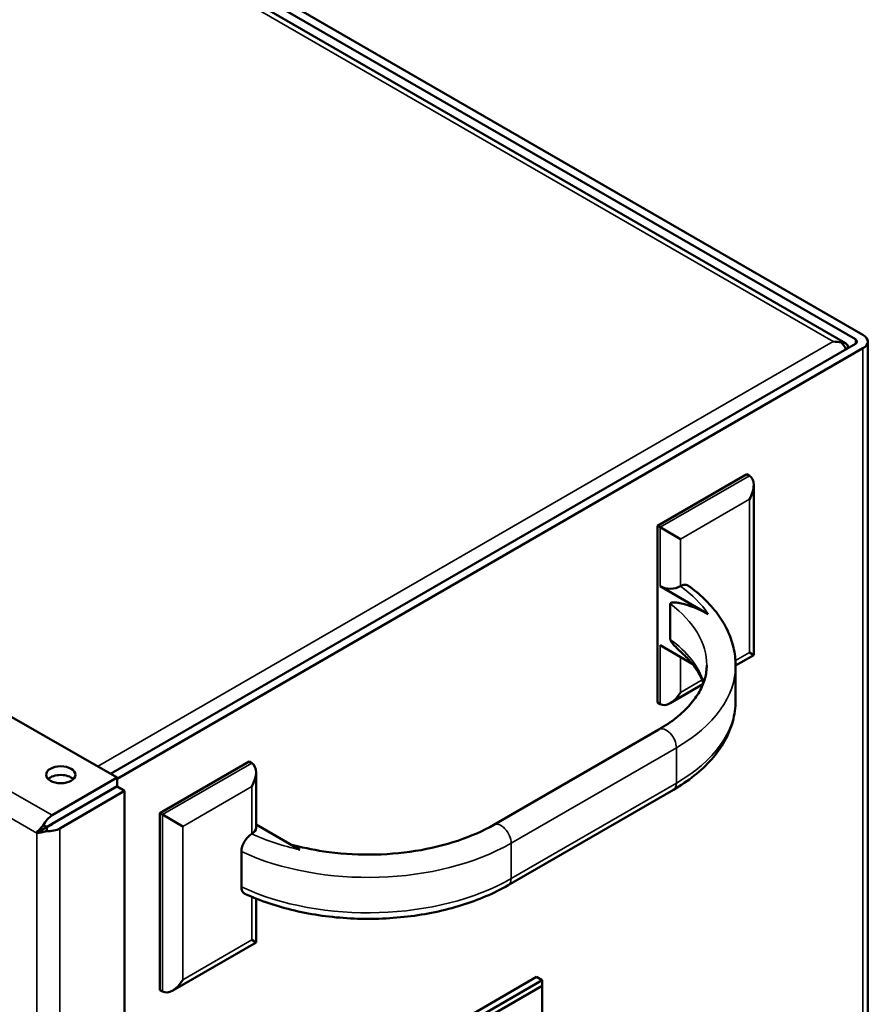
# Model space of a CAD drawing. Header units: inches. Extents: x 0 to 136, y 2 to 86.
# Tile 158 of 160: x 116.91 to 122.79, y 67.49 to 74.31. Entities that reach past the tile are written whole.
import ezdxf

# ---------------------------------------------------------------- set-up
doc = ezdxf.new("R2010")
doc.units = ezdxf.units.IN
doc.header["$LTSCALE"] = 4
doc.header["$MEASUREMENT"] = 0
doc.layers.add('Visible (ANSI)', color=7, linetype='Continuous', lineweight=50)
doc.layers.add('Visible Narrow (ANSI)', color=7, linetype='Continuous', lineweight=35)

msp = doc.modelspace()

# ---------------------------------------------------------------- linework, layer by layer
at = {"layer": 'Visible (ANSI)'}
for p, q in [((122.7477, 72.1282), (105.9375, 81.8336)), ((122.6954, 72.098), (105.8852, 81.8034)), ((122.6262, 72.0715), (105.8862, 81.7363)), ((117.5811, 69.0624), (100.3802, 78.919)), ((122.7809, 72.0819), (122.7809, 64.223)), ((122.6954, 72.0659), (117.537, 69.0877)), ((122.7477, 72.0356), (117.5811, 69.0527)), ((122.5973, 72.0762), (122.5973, 72.0761)), ((121.944, 71.1634), (121.3253, 70.8062)), ((121.9617, 71.1532), (121.944, 71.1634)), ((121.991, 71.0884), (121.991, 69.9115)), ((121.343, 70.796), (121.3253, 70.8062)), ((121.3253, 70.8062), (121.3253, 69.5814)), ((121.4844, 70.7143), (121.343, 70.796)), ((121.6767, 70.195), (121.343, 70.3877)), ((121.4844, 70.3877), (121.4849, 70.388)), ((121.4137, 70.2652), (121.4137, 70.0203)), ((121.343, 69.9795), (121.565, 69.8513)), ((121.991, 69.9115), (121.8658, 69.8392)), ((121.9617, 69.9284), (121.991, 69.9115)), ((121.8658, 69.8404), (121.8658, 69.5955)), ((121.6395, 69.7086), (121.4137, 69.5782)), ((121.343, 69.5712), (121.3253, 69.5814)), ((121.335, 69.3963), (120.1903, 68.7354)), ((118.4969, 69.1732), (117.8782, 68.816)), ((118.5146, 69.163), (118.4969, 69.1732)), ((118.5438, 69.0982), (118.5438, 68.7139)), ((117.1326, 68.8016), (117.5811, 69.0624)), ((117.5811, 69.0624), (117.5811, 69.002)), ((117.1326, 68.7412), (117.5811, 69.002)), ((117.5811, 69.0019), (117.1327, 68.7411)), ((117.6337, 68.9718), (117.1852, 68.711)), ((117.6337, 68.9718), (117.5811, 69.0019)), ((117.6337, 29.576), (117.6337, 68.9718)), ((120.2903, 68.3173), (121.435, 68.9781)), ((117.8958, 68.8057), (117.8782, 68.816)), ((117.8782, 68.816), (117.8782, 67.5912)), ((117.1326, 68.7412), (117.0978, 68.721)), ((117.098, 68.7208), (117.1328, 68.741)), ((117.1326, 68.7412), (117.1326, 68.7412)), ((117.1326, 68.7412), (117.1326, 68.7412)), ((117.1327, 68.741), (117.1327, 68.7411)), ((117.1328, 68.741), (117.1327, 68.7411)), ((117.1328, 68.741), (117.1327, 68.741)), ((118.0373, 68.7241), (117.8958, 68.8057)), ((117.077, 68.7088), (117.0248, 68.6785)), ((117.0771, 68.7088), (117.025, 68.6784)), ((117.0978, 68.721), (117.0703, 68.7305)), ((117.098, 68.7208), (117.0926, 68.692)), ((118.514, 68.6728), (118.5146, 68.6731)), ((118.5438, 68.7378), (118.8483, 68.562)), ((118.4429, 68.55), (118.4429, 68.3051)), ((118.5438, 68.2247), (118.5438, 67.9213)), ((118.5438, 67.9213), (117.9665, 67.588)), ((118.5146, 67.9382), (118.5438, 67.9213)), ((120.4877, 67.6816), (119.2945, 66.9927)), ((120.5264, 67.6593), (119.3332, 66.9704)), ((120.4877, 67.6816), (120.5264, 67.6593)), ((120.5264, 67.621), (120.5264, 67.6593)), ((117.8958, 67.581), (117.8782, 67.5912)), ((119.3663, 66.9512), (120.5264, 67.621)), ((120.5264, 67.621), (120.5264, 67.149))]:
    msp.add_line(p, q, dxfattribs=at)
for centre, major_axis, ratio, start_param, end_param in [((122.5417, 71.9894), (-0.1602, -0.0001), 0.577927, 4.357045, 4.711888), ((122.5417, 71.9894), (0.1602, -0.0001), 0.577927, 1.216455, 1.571297), ((122.6675, 72.0819), (0.0394, 0), 0.57735, 5.497787, 7.068583), ((122.6675, 72.0819), (0.1134, 0), 0.57735, 5.497787, 7.068583), ((122.5695, 71.9733), (0.0567, 0.0982), 0.57735, 5.71394, 6.713741), ((122.5695, 72.0054), (0.0567, -0.0982), 0.57735, 1.477127, 2.001352), ((121.891, 71.0307), (-0.0707, -0.1225), 0.57735, 1.570796, 3.141593), ((121.4137, 70.4285), (-0.1, 0), 0.57735, 0.785398, 2.356194), ((121.4137, 69.6937), (-0.0707, -0.1225), 0.57735, 0, 1.570796), ((118.4438, 69.0405), (0.0707, 0.1225), 0.57735, 4.712389, 6.283185), ((117.1914, 69.022), (-0.1015, 0), 0.57735, 3.683214, 5.741564), ((117.1326, 68.709), (-0.0564, -0.0984), 0.575177, 3.925119, 4.821104), ((117.1047, 68.7248), (-0.0394, -0.0228), 0.001627, 0.793038, 2.359009), ((117.1047, 68.725), (-0.0564, -0.0984), 0.575177, 5.494239, 5.495915), ((117.1046, 68.7251), (-0.1134, -0.0657), 0.001627, 0.789889, 0.791661), ((117.1047, 68.725), (0.1134, 0), 0.57735, 3.930749, 3.932425), ((117.1047, 68.7248), (-0.1134, -0.0657), 0.001627, 0.789889, 0.791661), ((117.1047, 68.725), (0.0196, 0.0342), 0.575177, 2.351183, 2.354323), ((117.1047, 68.725), (0.0394, 0), 0.57735, 3.930749, 3.935573), ((117.1047, 68.7571), (-0.1134, 0), 0.57735, 1.463967, 2.359952), ((118.4438, 68.7139), (0.1, 0), 0.57735, 5.497787, 6.283185), ((117.9665, 67.7035), (-0.0707, -0.1225), 0.57735, 0, 1.570796)]:
    msp.add_ellipse(centre, major_axis=major_axis, ratio=ratio, start_param=start_param, end_param=end_param, dxfattribs=at)
msp.add_ellipse((117.1914, 69.0824), major_axis=(-0.1015, 0), ratio=0.57735, dxfattribs=at)
for points, knots in [([(121.4849, 70.388), (121.4937, 70.3931), (121.5041, 70.3967), (121.5203, 70.3983), (121.5291, 70.3967), (121.5363, 70.3926), (121.5372, 70.3919), (121.5382, 70.3912)], [-0.3773519, -0.3773519, -0.3773519, -0.3773519, -0.2824988, -0.2824988, -0.187997, -0.187997, -0.1731536, -0.1731536, -0.1731536, -0.1731536]), ([(121.5382, 70.3912), (121.5784, 70.3623), (121.6157, 70.3315), (121.6833, 70.2664), (121.7138, 70.2321), (121.7672, 70.1604), (121.79, 70.123), (121.8273, 70.0455), (121.8416, 70.0054), (121.8608, 69.9237), (121.8658, 69.8821), (121.8658, 69.8404)], [0.1093174, 0.1093174, 0.1093174, 0.1093174, 0.2445336, 0.2445336, 0.3797497, 0.3797497, 0.5149659, 0.5149659, 0.650182, 0.650182, 0.7853982, 0.7853982, 0.7853982, 0.7853982]), ([(121.4137, 70.2652), (121.4137, 70.2663), (121.4139, 70.2674), (121.4144, 70.2692), (121.415, 70.2701), (121.4175, 70.2732), (121.4208, 70.2744), (121.4316, 70.2769), (121.4412, 70.2763), (121.4606, 70.2741), (121.4706, 70.2723), (121.5397, 70.258), (121.6138, 70.2313), (121.6767, 70.195)], [1.5590631, 1.5590631, 1.5590631, 1.5590631, 1.5685333, 1.5685333, 1.5798959, 1.5798959, 1.6183844, 1.6183844, 1.7219999, 1.7219999, 1.8256155, 1.8256155, 2.5034299, 2.5034299, 2.5034299, 2.5034299]), ([(121.4967, 69.9231), (121.491, 69.9283), (121.4853, 69.9336), (121.4706, 69.9475), (121.4606, 69.9572), (121.4412, 69.9775), (121.4316, 69.9879), (121.4208, 70.0029), (121.4175, 70.0079), (121.415, 70.0139), (121.4144, 70.0155), (121.4139, 70.018), (121.4137, 70.0193), (121.4137, 70.0203)], [1.229942, 1.229942, 1.229942, 1.229942, 1.2925107, 1.2925107, 1.3961262, 1.3961262, 1.4997418, 1.4997418, 1.5382303, 1.5382303, 1.5495928, 1.5495928, 1.5590631, 1.5590631, 1.5590631, 1.5590631]), ([(121.4967, 69.9231), (121.5198, 69.902), (121.5406, 69.8805), (121.5772, 69.8369), (121.5931, 69.8148), (121.62, 69.7707), (121.6311, 69.7486), (121.641, 69.7237), (121.6421, 69.7208), (121.6431, 69.7179)], [0.2209436, 0.2209436, 0.2209436, 0.2209436, 0.3338345, 0.3338345, 0.4467254, 0.4467254, 0.5596164, 0.5596164, 0.5742923, 0.5742923, 0.5742923, 0.5742923]), ([(121.6658, 69.8404), (121.6658, 69.8102), (121.6617, 69.7799), (121.645, 69.719), (121.6323, 69.6883), (121.5977, 69.6268), (121.5757, 69.596), (121.5224, 69.5356), (121.4911, 69.506), (121.4195, 69.4491), (121.3792, 69.4218), (121.335, 69.3963)], [0.7853982, 0.7853982, 0.7853982, 0.7853982, 0.9424778, 0.9424778, 1.0995574, 1.0995574, 1.2566371, 1.2566371, 1.4137167, 1.4137167, 1.5707963, 1.5707963, 1.5707963, 1.5707963]), ([(121.8658, 69.5955), (121.8658, 69.5471), (121.8591, 69.4988), (121.8333, 69.4044), (121.814, 69.3585), (121.7645, 69.2705), (121.7342, 69.2284), (121.6639, 69.1487), (121.6239, 69.1111), (121.5355, 69.0409), (121.4871, 69.0082), (121.435, 68.9781)], [0.7853982, 0.7853982, 0.7853982, 0.7853982, 0.9424778, 0.9424778, 1.0995574, 1.0995574, 1.2566371, 1.2566371, 1.4137167, 1.4137167, 1.5707963, 1.5707963, 1.5707963, 1.5707963]), ([(117.0978, 68.721), (117.0861, 68.7142), (117.078, 68.7095), (117.0699, 68.7048), (117.0679, 68.7037), (117.0652, 68.7021), (117.0644, 68.7017), (117.0629, 68.7008), (117.0622, 68.7004), (117.0604, 68.6994), (117.0591, 68.6986), (117.0551, 68.6963), (117.0521, 68.6945), (117.0417, 68.6884), (117.031, 68.6822), (117.025, 68.6787)], [-0.3109051, -0.3109051, -0.3109051, -0.3109051, -0.2271505, -0.2271505, -0.1822045, -0.1822045, -0.1581495, -0.1581495, -0.1387604, -0.1387604, -0.1071206, -0.1071206, -0.0646655, -0.0646655, -0.000001, -0.000001, -0.000001, -0.000001]), ([(117.0251, 68.6785), (117.0369, 68.6853), (117.0454, 68.6903), (117.0539, 68.6952), (117.0563, 68.6967), (117.0597, 68.6986), (117.0609, 68.6993), (117.0626, 68.7003), (117.0632, 68.7007), (117.0648, 68.7016), (117.0657, 68.7021), (117.0687, 68.7038), (117.0711, 68.7052), (117.0796, 68.7101), (117.0873, 68.7146), (117.098, 68.7208)], [0.000001, 0.000001, 0.000001, 0.000001, 0.1264575, 0.1264575, 0.2000625, 0.2000625, 0.2568463, 0.2568463, 0.2945237, 0.2945237, 0.3458611, 0.3458611, 0.4447404, 0.4447404, 0.5961826, 0.5961826, 0.5961826, 0.5961826]), ([(118.4429, 68.55), (118.4429, 68.5601), (118.4449, 68.5731), (118.4516, 68.5956), (118.4575, 68.609), (118.4699, 68.6304), (118.4786, 68.6422), (118.4949, 68.6593), (118.5052, 68.6677), (118.514, 68.6728)], [-1.5097441, -1.5097441, -1.5097441, -1.5097441, -1.4158845, -1.4158845, -1.3217471, -1.3217471, -1.2272452, -1.2272452, -1.1323921, -1.1323921, -1.1323921, -1.1323921]), ([(120.1903, 68.7354), (120.1174, 68.6933), (120.0337, 68.656), (119.8508, 68.5947), (119.7517, 68.5707), (119.5454, 68.5381), (119.4382, 68.5295), (119.2235, 68.5285), (119.1161, 68.5361), (118.933, 68.5633), (118.8558, 68.5796), (118.7825, 68.6)], [1.570796, 1.570796, 1.570796, 1.570796, 1.829975, 1.829975, 2.089153, 2.089153, 2.348331, 2.348331, 2.60751, 2.60751, 2.806177, 2.806177, 2.806177, 2.806177]), ([(118.4663, 68.2581), (118.4654, 68.2585), (118.4645, 68.2589), (118.4575, 68.263), (118.4516, 68.2696), (118.4449, 68.2844), (118.4429, 68.295), (118.4429, 68.3051)], [-0.2005827, -0.2005827, -0.2005827, -0.2005827, -0.187997, -0.187997, -0.0938595, -0.0938595, 0, 0, 0, 0]), ([(120.2903, 68.3173), (120.1935, 68.2614), (120.0841, 68.2146), (119.8484, 68.1414), (119.7222, 68.1151), (119.4626, 68.0846), (119.3292, 68.0803), (119.0658, 68.0942), (118.9357, 68.1124), (118.6888, 68.1698), (118.572, 68.2092), (118.4663, 68.2581)], [1.570796, 1.570796, 1.570796, 1.570796, 1.862968, 1.862968, 2.155139, 2.155139, 2.447311, 2.447311, 2.739482, 2.739482, 3.031654, 3.031654, 3.031654, 3.031654])]:
    msp.add_open_spline(points, degree=3, knots=knots, dxfattribs=at)
for points in [[(117.0703, 68.7305), (117.0498, 68.7131), (117.0343, 68.6943), (117.025, 68.6787)], [(117.0926, 68.692), (117.0673, 68.6829), (117.0433, 68.6789), (117.0251, 68.6785)]]:
    msp.add_open_spline(points, degree=3, dxfattribs=at)
at = {"layer": 'Visible Narrow (ANSI)'}
for p, q in [((122.5417, 72.0819), (105.8573, 81.7146)), ((99.9317, 78.6582), (117.1326, 68.8016)), ((117.0248, 68.6785), (99.8798, 78.5031)), ((117.4459, 69.1399), (122.5417, 72.0819)), ((122.6954, 72.098), (122.6954, 72.0659)), ((122.7477, 64.2868), (122.7477, 72.0356)), ((121.343, 70.796), (121.9617, 71.1532)), ((121.9617, 70.9899), (121.4844, 70.7143)), ((121.9617, 69.9284), (121.9617, 70.9899)), ((121.343, 70.3877), (121.343, 70.796)), ((121.4844, 70.7143), (121.4844, 70.3877)), ((121.343, 69.5712), (121.343, 69.9795)), ((121.8648, 69.8725), (121.9617, 69.9284)), ((121.4844, 69.8978), (121.4844, 69.6529)), ((121.4844, 69.6529), (121.6344, 69.7395)), ((121.4557, 69.2689), (120.311, 68.608)), ((121.4557, 69.2689), (121.4557, 69.0239)), ((117.8958, 68.8057), (118.5146, 69.163)), ((120.311, 68.363), (121.4557, 69.0239)), ((118.5146, 68.9997), (118.0373, 68.7241)), ((118.5146, 68.6731), (118.5146, 68.9997)), ((117.8958, 67.581), (117.8958, 68.8057)), ((117.0248, 29.3469), (117.0248, 68.6785)), ((117.1852, 68.711), (117.1852, 29.3151)), ((118.0373, 68.7241), (118.0373, 67.6627)), ((120.311, 68.608), (120.311, 68.363)), ((118.5146, 67.9382), (118.5146, 68.2367)), ((118.0373, 67.6627), (118.5146, 67.9382))]:
    msp.add_line(p, q, dxfattribs=at)
for centre, major_axis, start_param, end_param in [((120.4658, 69.9221), (1.3, 0), 0.372189, 0.669756), ((120.4658, 69.8404), (1.2, 0), 0, 0.66007), ((120.4658, 69.5955), (1.2, 0), 0.185709, 0.66007), ((120.4658, 69.8404), (1.4, 0), 5.497787, 6.283185), ((120.4658, 69.5955), (1.4, 0), 5.497787, 6.283185), ((121.385, 69.3097), (-0.05, 0.0866), 3.926991, 6.283185), ((121.385, 69.0647), (0.05, -0.0866), 0, 0.785398), ((120.2403, 68.6488), (-0.05, 0.0866), 3.926991, 6.283185), ((119.3211, 69.2612), (-1.3, 0), 0.90104, 1.198607), ((119.3211, 69.1795), (-1.4, 0), 0.892747, 2.356194), ((119.3211, 68.9346), (-1.4, 0), 0.892747, 2.356194), ((120.2403, 68.4039), (0.05, -0.0866), 0, 0.785398)]:
    msp.add_ellipse(centre, major_axis=major_axis, ratio=0.57735, start_param=start_param, end_param=end_param, dxfattribs=at)

doc.saveas('drawing.dxf')
